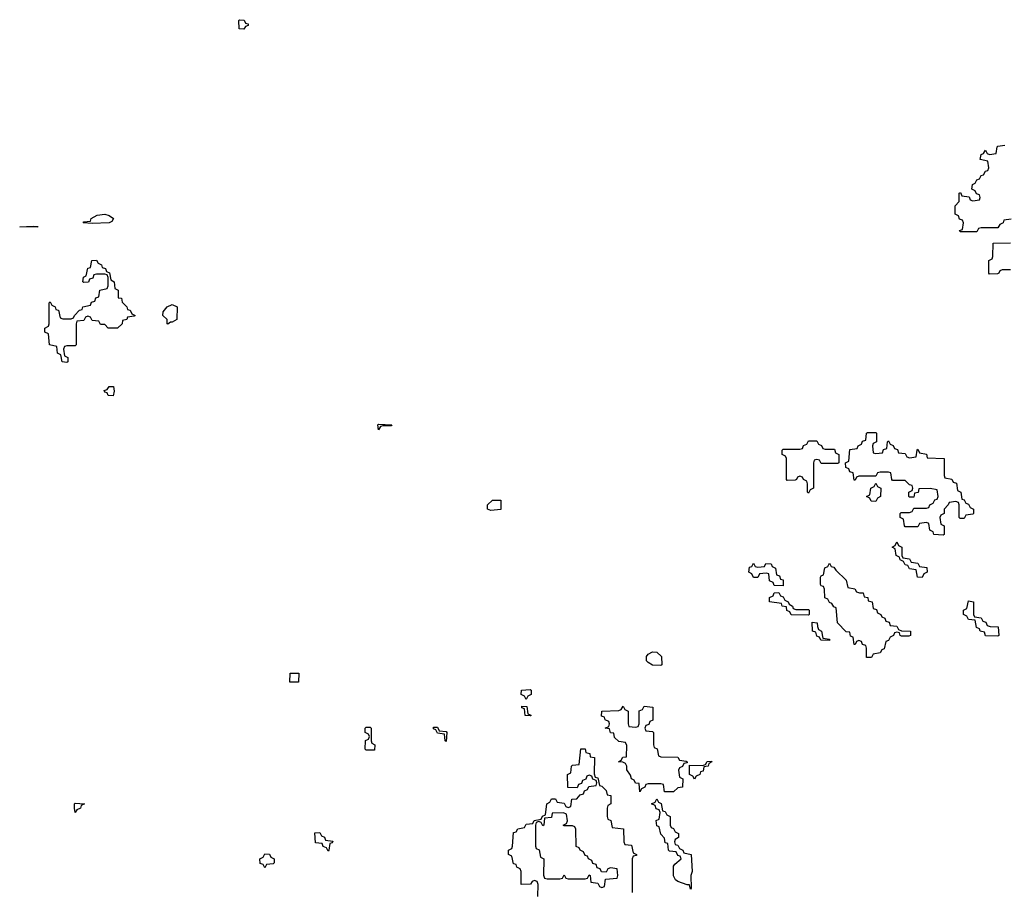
# Model space of a CAD drawing. Header units: inches. Extents: x 2710028 to 2964570, y 496606 to 722708.
# Tile 57 of 228: x 2793006 to 2797680, y 635360 to 639494. Entities that reach past the tile are written whole.
import ezdxf

# ---------------------------------------------------------------- set-up
doc = ezdxf.new("R2010")
doc.units = ezdxf.units.IN
doc.header["$MEASUREMENT"] = 0
doc.layers.add('C7693', color=7, linetype='Continuous')

msp = doc.modelspace()

# ---------------------------------------------------------------- linework, layer by layer
at = {"layer": 'C7693', "color": 6}
for points in [[(2794070, 639448.7), (2794048, 639450), (2794046, 639490), (2794050, 639494), (2794071.3, 639491.3), (2794078, 639478), (2794090, 639474), (2794090, 639466), (2794078, 639462)], [(2793350, 638526), (2793308, 638530), (2793310, 638534), (2793342, 638538), (2793346, 638550), (2793373.6, 638566.4), (2793409.6, 638570.4), (2793430, 638564.7), (2793452, 638550), (2793443.6, 638536.4), (2793430, 638528.7)], [(2793090, 638509), (2793006, 638510), (2793070, 638514), (2793091.6, 638511.6)], [(2793470, 638028.7), (2793426, 638030), (2793410, 638046), (2793390, 638046), (2793382, 638062), (2793350, 638066), (2793342, 638082), (2793330, 638086), (2793318, 638082), (2793310, 638066), (2793278, 638062), (2793274, 638050), (2793274, 637950), (2793270, 637946), (2793230, 637946), (2793218, 637942), (2793214, 637930), (2793218, 637898), (2793234, 637890), (2793234, 637870), (2793230, 637866), (2793208, 637870), (2793202, 637902), (2793186, 637910), (2793182, 637942), (2793148, 637950), (2793142, 638002), (2793126, 638010), (2793126, 638030), (2793142, 638038), (2793146, 638050), (2793146, 638150), (2793150, 638154), (2793158, 638138), (2793174, 638130), (2793178, 638118), (2793190, 638114), (2793198, 638078), (2793210, 638074), (2793250, 638074), (2793262, 638078), (2793266, 638090), (2793290, 638114), (2793302, 638118), (2793306, 638130), (2793342, 638138), (2793347.3, 638152.7), (2793362, 638158), (2793367.3, 638172.7), (2793382, 638178), (2793386, 638210), (2793422, 638218), (2793426, 638230), (2793426, 638270), (2793422, 638282), (2793410, 638286), (2793370, 638286), (2793358, 638282), (2793352.7, 638267.3), (2793338, 638262), (2793332.7, 638247.3), (2793310, 638246), (2793306, 638250), (2793308.4, 638271.6), (2793322, 638278), (2793330, 638314), (2793342, 638318), (2793348, 638350), (2793370, 638352), (2793378, 638338), (2793394, 638330), (2793398, 638318), (2793412.7, 638312.7), (2793418, 638298), (2793432.7, 638292.7), (2793438, 638258), (2793454, 638250), (2793458, 638218), (2793474, 638210), (2793474, 638174), (2793490, 638172), (2793492, 638152), (2793514, 638130), (2793518, 638118), (2793530, 638114), (2793538, 638098), (2793554, 638090), (2793550, 638086), (2793518, 638082), (2793514, 638070), (2793494, 638066), (2793492, 638050)], [(2793710, 638048), (2793706, 638050), (2793706, 638070), (2793686, 638090), (2793687.3, 638107.3), (2793706, 638130), (2793730, 638142), (2793754, 638130), (2793751.3, 638070), (2793730, 638058), (2793722, 638058)], [(2793450, 637708.7), (2793426, 637710), (2793422, 637722), (2793410, 637726), (2793407.3, 637732.7), (2793422, 637738), (2793430, 637752), (2793451.6, 637751.6), (2793454, 637730)], [(2794710, 637546), (2794706, 637570), (2794710, 637574), (2794772, 637570), (2794770, 637566), (2794730, 637566), (2794718, 637562)], [(2796830, 637454), (2796874, 637454), (2796878, 637438), (2796894, 637430), (2796894, 637390), (2796890, 637386), (2796810, 637386), (2796802, 637402), (2796790, 637406), (2796778, 637402), (2796774, 637390), (2796774, 637270), (2796758, 637262), (2796750, 637246), (2796746, 637250), (2796746, 637290), (2796742, 637302), (2796726, 637310), (2796722, 637322), (2796710, 637326), (2796698, 637322), (2796694, 637310), (2796687.3, 637307.3), (2796650, 637306), (2796646, 637310), (2796646, 637410), (2796642, 637422), (2796626, 637430), (2796626, 637450), (2796630, 637454), (2796710, 637454), (2796722, 637458), (2796727.3, 637472.7), (2796742, 637478), (2796750, 637494), (2796790, 637494), (2796798, 637478), (2796812.7, 637472.7), (2796818, 637458)], [(2797070, 637434), (2797102, 637438), (2797107.3, 637452.7), (2797122, 637458), (2797126, 637490), (2797130, 637494), (2797138, 637478), (2797152.7, 637472.7), (2797158, 637458), (2797172.7, 637452.7), (2797178, 637438), (2797210, 637434), (2797218, 637418), (2797230, 637414), (2797262, 637418), (2797266, 637450), (2797270, 637454), (2797278, 637438), (2797311.1, 637431.1), (2797314, 637414), (2797394, 637410), (2797394, 637330), (2797398, 637318), (2797431.6, 637311.6), (2797438, 637298), (2797452.7, 637292.7), (2797458, 637258), (2797474, 637250), (2797478, 637218), (2797490, 637214), (2797498, 637198), (2797510, 637194), (2797518, 637178), (2797534, 637170), (2797534, 637150), (2797530, 637146), (2797498, 637142), (2797490, 637126), (2797470, 637126), (2797466, 637130), (2797466, 637190), (2797462, 637202), (2797450, 637206), (2797418, 637202), (2797414, 637190), (2797394, 637170), (2797394, 637150), (2797378, 637142), (2797374, 637130), (2797378, 637098), (2797394, 637090), (2797394, 637050), (2797390, 637046), (2797346, 637050), (2797342, 637062), (2797326, 637070), (2797322, 637102), (2797310, 637106), (2797278, 637102), (2797270, 637086), (2797210, 637086), (2797206, 637090), (2797202, 637122), (2797186, 637130), (2797186, 637150), (2797190, 637154), (2797230, 637154), (2797242, 637158), (2797250, 637174), (2797310, 637174), (2797322, 637178), (2797326, 637190), (2797342, 637198), (2797350, 637214), (2797362, 637218), (2797366, 637230), (2797362, 637262), (2797327.3, 637267.3), (2797274, 637266), (2797271.1, 637248.9), (2797254, 637246), (2797250, 637226), (2797230, 637226), (2797226, 637230), (2797226, 637250), (2797242, 637258), (2797246, 637270), (2797242, 637282), (2797230, 637286), (2797210, 637306), (2797150, 637306), (2797146, 637310), (2797142, 637342), (2797130, 637346), (2797090, 637346), (2797078, 637342), (2797070, 637326), (2796990, 637326), (2796978, 637322), (2796972.7, 637307.3), (2796967.3, 637307.3), (2796962, 637342), (2796947.3, 637347.3), (2796942, 637362), (2796927.3, 637367.3), (2796926, 637390), (2796942, 637398), (2796947.3, 637452.7), (2796982, 637458), (2796986, 637470), (2797002, 637478), (2797007.3, 637492.7), (2797022, 637498), (2797026, 637530), (2797030, 637534), (2797070, 637534), (2797074, 637530), (2797074, 637490), (2797058, 637482), (2797054, 637470), (2797058, 637438)], [(2797070, 637206), (2797047.3, 637207.3), (2797042, 637222), (2797026, 637230), (2797042, 637238), (2797046, 637270), (2797062, 637278), (2797070, 637294), (2797078, 637278), (2797094, 637270), (2797092, 637230), (2797078, 637222)], [(2795243.1, 637163.1), (2795226, 637170), (2795226, 637190), (2795250, 637212), (2795290, 637212), (2795290, 637168)], [(2797290, 636846), (2797267.3, 636847.3), (2797262, 636882), (2797230, 636886), (2797222, 636902), (2797210, 636906), (2797202, 636922), (2797186, 636930), (2797182, 636942), (2797166, 636950), (2797162, 636982), (2797148, 636990), (2797162, 636998), (2797170, 637014), (2797178, 636998), (2797194, 636990), (2797194, 636950), (2797198, 636938), (2797230, 636934), (2797238, 636918), (2797270, 636914), (2797278, 636898), (2797312.7, 636892.7), (2797314, 636870), (2797298, 636862)], [(2796510, 636894), (2796542, 636898), (2796548.7, 636911.3), (2796574, 636910), (2796578, 636898), (2796594, 636890), (2796598, 636858), (2796612.7, 636852.7), (2796618, 636838), (2796630, 636834), (2796630, 636806), (2796587.3, 636807.3), (2796582, 636822), (2796566, 636830), (2796562, 636862), (2796550, 636866), (2796518, 636862), (2796510, 636846), (2796490, 636846), (2796482, 636862), (2796468, 636870), (2796470, 636894), (2796482, 636898), (2796490, 636914), (2796498, 636898)], [(2797192.7, 636567.3), (2797186, 636570), (2797182, 636582), (2797170, 636586), (2797158, 636582), (2797154, 636570), (2797138, 636562), (2797130, 636546), (2797118, 636542), (2797110, 636506), (2797098, 636502), (2797090, 636488), (2797058, 636482), (2797050, 636466), (2797026, 636466), (2797026, 636510), (2797022, 636522), (2797007.3, 636527.3), (2797002, 636542), (2796990, 636546), (2796978, 636542), (2796972.7, 636527.3), (2796967.3, 636527.3), (2796962, 636562), (2796950, 636566), (2796946, 636586), (2796930, 636588), (2796888.7, 636630), (2796882, 636702), (2796870, 636706), (2796862, 636722), (2796850, 636726), (2796842, 636742), (2796828.4, 636748.4), (2796826, 636790), (2796822, 636802), (2796810, 636806), (2796807.3, 636812.7), (2796807.3, 636847.3), (2796810, 636854), (2796822, 636858), (2796828.4, 636891.6), (2796842, 636898), (2796850, 636914), (2796858, 636898), (2796870, 636894), (2796879.6, 636879.6), (2796930, 636832), (2796938, 636798), (2796970, 636792), (2796978, 636778), (2796992.7, 636772.7), (2797010, 636772), (2797014, 636754), (2797032, 636750), (2797034, 636734), (2797052, 636730), (2797058, 636698), (2797072.7, 636692.7), (2797078, 636678), (2797094, 636670), (2797098, 636658), (2797112.7, 636652.7), (2797118, 636638), (2797132.7, 636632.7), (2797138, 636618), (2797170, 636614), (2797178, 636598), (2797192.7, 636592.7), (2797234, 636590), (2797234, 636570), (2797227.3, 636567.3)], [(2796690, 636694), (2796750, 636694), (2796754, 636690), (2796754, 636670), (2796750, 636666), (2796668.4, 636668.4), (2796662, 636682), (2796648.4, 636688.4), (2796646, 636706), (2796626, 636710), (2796622, 636722), (2796566, 636730), (2796566, 636750), (2796582, 636758), (2796587.3, 636772.7), (2796610, 636774), (2796618, 636758), (2796630, 636754), (2796638, 636738), (2796654, 636730), (2796658, 636718), (2796674, 636710), (2796678, 636698)], [(2797650, 636566), (2797590, 636568), (2797586, 636586), (2797566, 636590), (2797562, 636602), (2797548.4, 636608.4), (2797542, 636642), (2797510, 636646), (2797502, 636662), (2797486, 636670), (2797486, 636690), (2797502, 636698), (2797510, 636734), (2797534, 636730), (2797534, 636670), (2797538, 636658), (2797570, 636654), (2797578, 636638), (2797592.7, 636632.7), (2797598, 636618), (2797612.7, 636612.7), (2797651.1, 636611.1), (2797654, 636570)], [(2796850, 636546), (2796808.4, 636548.4), (2796802, 636562), (2796790, 636566), (2796786, 636586), (2796768.7, 636590), (2796767.3, 636632.7), (2796792, 636630), (2796792.7, 636612.7), (2796798, 636598), (2796812, 636590), (2796818, 636558), (2796850, 636552)], [(2796050, 636428), (2796010, 636428.7), (2795990, 636442), (2795982, 636450), (2795982, 636470), (2795990, 636482), (2796010, 636492), (2796031.1, 636491.1), (2796052, 636470), (2796054, 636430)], [(2794330, 636348), (2794289, 636349), (2794289.2, 636390.8), (2794331.3, 636391.3)], [(2795410, 636266), (2795402, 636282), (2795386, 636290), (2795388, 636310), (2795430, 636314), (2795434, 636310), (2795434, 636290), (2795418, 636282)], [(2795430, 636188), (2795406, 636190), (2795402, 636222), (2795390, 636226), (2795390, 636234), (2795412.7, 636232.7), (2795418, 636198), (2795430, 636194), (2795434, 636190)], [(2796067.3, 635827.3), (2796062, 635862), (2796050, 635866), (2795990, 635866), (2795978, 635862), (2795974, 635850), (2795958, 635842), (2795950, 635828), (2795947.3, 635867.3), (2795930, 635868.7), (2795922.7, 635882.7), (2795909.5, 635890), (2795906.3, 635906.3), (2795888.7, 635931.3), (2795888.7, 635948.7), (2795882, 635962), (2795868.4, 635968.4), (2795849, 635970), (2795862, 635978), (2795868.4, 635991.6), (2795886, 635994), (2795888, 636048), (2795882, 636062), (2795850, 636066), (2795830, 636086), (2795826, 636106), (2795810, 636108), (2795806, 636126), (2795786, 636130), (2795802, 636138), (2795806, 636150), (2795802, 636162), (2795786, 636170), (2795782, 636182), (2795767.3, 636187.3), (2795768.9, 636211.1), (2795850, 636214), (2795862, 636218), (2795870, 636234), (2795878, 636218), (2795894, 636210), (2795894, 636150), (2795898, 636138), (2795930, 636134), (2795942, 636138), (2795946, 636150), (2795947.3, 636212.7), (2795962, 636218), (2795970, 636234), (2796012, 636230), (2796011.6, 636168.4), (2795998, 636162), (2795992.7, 636147.3), (2795978, 636142), (2795974, 636130), (2795978, 636118), (2796010, 636114), (2796014, 636110), (2796014, 636050), (2796018, 636038), (2796031.6, 636031.6), (2796038, 635998), (2796050, 635994), (2796130, 635992), (2796138, 635978), (2796170, 635974), (2796174, 635970), (2796174, 635966), (2796158, 635962), (2796152.7, 635947.3), (2796138, 635942), (2796134, 635930), (2796138, 635898), (2796154, 635890), (2796152, 635850), (2796130, 635846), (2796110, 635828)], [(2794650, 636026), (2794646, 636030), (2794648, 636072), (2794662, 636078), (2794666, 636090), (2794662, 636102), (2794646, 636110), (2794646, 636130), (2794650, 636134), (2794670, 636134), (2794674, 636130), (2794674, 636070), (2794678, 636058), (2794692, 636050), (2794690, 636026)], [(2795030, 636066), (2795026, 636070), (2795022, 636102), (2794990, 636106), (2794982, 636122), (2794970, 636126), (2794970, 636134), (2794990, 636134), (2794998, 636118), (2795030, 636114), (2795034, 636110)], [(2796210, 635888), (2796202, 635902), (2796186, 635910), (2796186, 635954), (2796247.3, 635952.7), (2796262, 635958), (2796268.7, 635971.3), (2796290, 635974), (2796292, 635970), (2796278, 635962), (2796274, 635950), (2796254, 635946), (2796250, 635926), (2796238, 635922), (2796234, 635910), (2796218, 635902)], [(2793270, 635728.7), (2793266, 635750), (2793266, 635770), (2793270, 635774), (2793314, 635770), (2793298, 635762), (2793294, 635750), (2793278, 635742)], [(2796190, 635366), (2796186, 635386), (2796174, 635386), (2796130, 635401.2), (2796119, 635410), (2796110, 635428), (2796110, 635474), (2796115.3, 635484.7), (2796146, 635510), (2796142, 635522), (2796130, 635526), (2796122, 635542), (2796090, 635546), (2796086, 635550), (2796082, 635582), (2796070, 635586), (2796067.3, 635607.3), (2796050, 635626), (2796042, 635662), (2796030, 635666), (2796028, 635692), (2796042, 635698), (2796046, 635730), (2796042, 635742), (2796027.3, 635747.3), (2796022, 635762), (2796006, 635770), (2796022, 635778), (2796030, 635794), (2796038, 635778), (2796051.6, 635771.6), (2796058, 635738), (2796070, 635734), (2796078, 635718), (2796094, 635710), (2796094, 635670), (2796098, 635658), (2796110, 635654), (2796118, 635638), (2796134, 635630), (2796134, 635610), (2796118, 635602), (2796114, 635590), (2796118, 635578), (2796130, 635574), (2796138, 635558), (2796154, 635550), (2796158, 635538), (2796194, 635530), (2796198, 635450), (2796192, 635430), (2796194, 635370)], [(2795587.3, 635727.3), (2795534, 635726), (2795530, 635706), (2795498, 635702), (2795494, 635670), (2795490, 635666), (2795482, 635682), (2795470, 635686), (2795458, 635682), (2795454, 635670), (2795454, 635570), (2795458, 635558), (2795471.6, 635551.6), (2795478, 635518), (2795494, 635510), (2795492.7, 635432.7), (2795498, 635418), (2795510, 635414), (2795570, 635414), (2795582, 635418), (2795590, 635434), (2795598, 635418), (2795610, 635414), (2795690, 635414), (2795702, 635418), (2795710, 635434), (2795714, 635430), (2795718, 635398), (2795750, 635394), (2795758, 635378), (2795770, 635374), (2795782, 635378), (2795787.3, 635412.7), (2795842, 635418), (2795846, 635430), (2795842, 635462), (2795810, 635466), (2795798, 635462), (2795790, 635446), (2795767.3, 635447.3), (2795762, 635462), (2795747.3, 635467.3), (2795742, 635482), (2795727.3, 635487.3), (2795722, 635502), (2795706, 635510), (2795702, 635522), (2795690, 635526), (2795682, 635542), (2795666, 635550), (2795662, 635562), (2795647.3, 635567.3), (2795646, 635650), (2795642, 635662), (2795630, 635666), (2795590, 635666), (2795586, 635670), (2795602, 635678), (2795606, 635690), (2795602, 635722)], [(2794470, 635546), (2794462, 635562), (2794447.3, 635567.3), (2794442, 635582), (2794410, 635586), (2794407.3, 635632.7), (2794430, 635634), (2794438, 635618), (2794452.7, 635612.7), (2794458, 635598), (2794492.7, 635592.7), (2794490, 635586), (2794478, 635582), (2794474, 635550)], [(2794170, 635466), (2794162, 635482), (2794147.3, 635487.3), (2794146, 635510), (2794162, 635518), (2794170, 635534), (2794191.6, 635531.6), (2794198, 635518), (2794214, 635510), (2794214, 635490), (2794210, 635486), (2794178, 635482)]]:
    msp.add_lwpolyline(points, close=True, dxfattribs=at)
for points in [[(2797712.7, 638547.3), (2797678, 638542), (2797674, 638530), (2797658, 638522), (2797650, 638506), (2797570, 638506), (2797558, 638502), (2797550, 638486), (2797470, 638486), (2797467.3, 638492.7), (2797482, 638498), (2797486, 638530), (2797482, 638542), (2797467.3, 638547.3), (2797462, 638562), (2797446, 638570), (2797446, 638610), (2797466, 638630), (2797466, 638670), (2797472.7, 638672.7), (2797478, 638658), (2797512.7, 638652.7), (2797518, 638638), (2797530, 638634), (2797562, 638638), (2797566, 638650), (2797562, 638662), (2797547.3, 638667.3), (2797542, 638682), (2797526, 638690), (2797528.4, 638711.6), (2797542, 638718), (2797550, 638734), (2797562, 638738), (2797570, 638754), (2797582, 638758), (2797590, 638774), (2797602, 638778), (2797606, 638790), (2797602, 638822), (2797566, 638830), (2797570, 638854), (2797582, 638858), (2797590, 638874), (2797598, 638858), (2797610, 638854), (2797642, 638858), (2797646, 638890), (2797650, 638894), (2797682, 638898)], [(2797710, 638306), (2797670, 638306), (2797658, 638302), (2797654, 638290), (2797647.3, 638287.3), (2797610, 638286), (2797606, 638290), (2797606, 638350), (2797622, 638358), (2797626, 638370), (2797627.3, 638432.7), (2797710, 638434)], [(2795466, 635330), (2795467.3, 635387.3), (2795462, 635402), (2795450, 635406), (2795438, 635402), (2795431.6, 635388.4), (2795387.3, 635387.3), (2795386, 635450), (2795382, 635462), (2795366, 635470), (2795362, 635482), (2795350, 635486), (2795342, 635522), (2795326, 635530), (2795326, 635550), (2795342, 635558), (2795346, 635570), (2795350, 635634), (2795362, 635638), (2795370, 635652), (2795402, 635658), (2795410, 635674), (2795442, 635678), (2795448.4, 635691.6), (2795482, 635698), (2795487.3, 635712.7), (2795502, 635718), (2795508.7, 635771.3), (2795522, 635778), (2795530, 635794), (2795550, 635794), (2795558, 635778), (2795590, 635774), (2795598, 635758), (2795610, 635754), (2795622, 635758), (2795627.3, 635792.7), (2795650, 635794), (2795667.3, 635812.7), (2795682, 635818), (2795687.3, 635832.7), (2795702, 635838), (2795707.3, 635852.7), (2795742, 635858), (2795746, 635870), (2795742, 635882), (2795727.3, 635887.3), (2795722, 635902), (2795710, 635906), (2795698, 635902), (2795692.7, 635887.3), (2795678, 635882), (2795672.7, 635867.3), (2795658, 635862), (2795652.7, 635847.3), (2795608.4, 635848.4), (2795606, 635910), (2795622, 635918), (2795626, 635950), (2795630, 635954), (2795662, 635958), (2795670, 636032), (2795690, 636032), (2795694, 636014), (2795712, 636010), (2795714, 635994), (2795734, 635990), (2795732.7, 635912.7), (2795738, 635898), (2795750, 635894), (2795758, 635858), (2795770, 635854), (2795790, 635834), (2795794, 635814), (2795812, 635810), (2795812, 635770), (2795798, 635762), (2795794, 635750), (2795794, 635710), (2795798, 635698), (2795811.6, 635691.6), (2795818, 635658), (2795872.7, 635652.7), (2795874, 635590), (2795878, 635578), (2795910, 635574), (2795918, 635538), (2795934, 635530), (2795934, 635526), (2795918, 635522), (2795914, 635510), (2795914, 635350)]]:
    msp.add_lwpolyline(points, dxfattribs=at)

doc.saveas('drawing.dxf')
